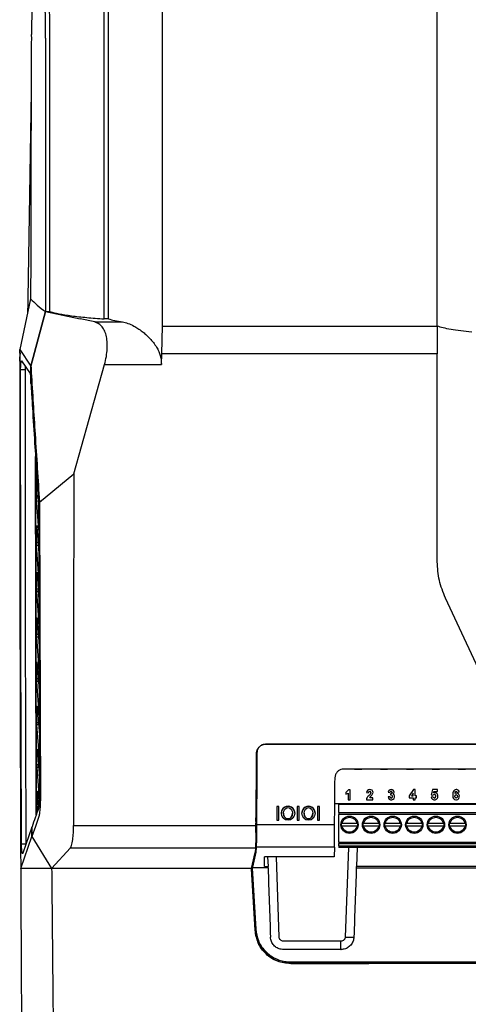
# Model space of a CAD drawing. Extents: x 189 to 1575, y -41 to 1223.
# Tile 19 of 60: x 573 to 677, y 530 to 758. Entities that reach past the tile are written whole.
import ezdxf

# ---------------------------------------------------------------- set-up
doc = ezdxf.new("R2010")
doc.units = 0
doc.layers.get('0').update_dxf_attribs({"linetype": 'CONTINUOUS'})

msp = doc.modelspace()

# ---------------------------------------------------------------- linework, layer by layer
at = {"color": 7, "linetype": 'Continuous'}
for p, q in [((576.07, 741.48), (575.34, 693.52)), ((575.95, 693.46), (573.45, 681.73)), ((575.37, 693.12), (575.38, 693.35)), ((576.02, 677.81), (579.41, 690.48)), ((579.41, 690.48), (576.02, 677.81)), ((579.41, 690.48), (587.44, 688.79)), ((579.41, 690.48), (580.41, 690.48)), ((590.78, 688.09), (587.44, 688.79)), ((590.78, 688.09), (597.24, 688.09)), ((593.97, 688.79), (592.97, 688.79)), ((606.31, 680.73), (606.5, 687.11)), ((606.5, 687.11), (670.11, 687.11)), ((670.11, 687.11), (670.11, 688.09)), ((670.11, 687.11), (670.11, 680.73)), ((573.45, 681.73), (576.02, 677.81)), ((606.23, 678.26), (606.31, 680.73)), ((670.11, 680.73), (606.31, 680.73)), ((573.48, 679.02), (573.48, 680.02)), ((573.87, 679.08), (575.81, 676.12)), ((576.03, 673.81), (576.02, 677.81)), ((585.92, 652.9), (593.07, 678.26)), ((593.07, 678.26), (606.23, 678.26)), ((573.64, 677.04), (574.65, 677.04)), ((575.95, 675.16), (576.03, 673.87)), ((576.03, 673.81), (576.03, 673.87)), ((578, 646.33), (585.92, 652.9)), ((577.3, 647.83), (577.29, 651.4)), ((577.39, 651.68), (577.79, 645.76)), ((577.82, 639.79), (577.32, 647.25)), ((577.32, 636.86), (577.31, 640.33)), ((577.42, 640.61), (577.84, 634.5)), ((577.86, 628.79), (577.34, 636.26)), ((577.34, 626.15), (577.34, 629.54)), ((577.44, 629.8), (577.88, 623.62)), ((577.89, 618.02), (577.36, 625.54)), ((682.34, 601.86), (671.99, 624.07)), ((577.36, 615.68), (577.36, 618.99)), ((577.46, 619.24), (577.91, 612.97)), ((577.93, 607.5), (577.38, 615.05)), ((577.38, 605.42), (577.38, 608.66)), ((577.48, 608.91), (577.95, 602.56)), ((577.96, 597.21), (577.4, 604.78)), ((577.4, 595.36), (577.4, 598.53)), ((577.5, 598.77), (577.98, 592.36)), ((578, 587.08), (577.42, 594.71)), ((577.52, 588.83), (578.02, 582.27)), ((789.31, 590.26), (630.36, 590.26)), ((630.46, 590.26), (789.42, 590.26)), ((577.42, 585.49), (577.41, 588.59)), ((628.18, 571.38), (628.26, 588.07)), ((628.36, 588.27), (628.27, 571.58)), ((628.36, 588.27), (628.33, 582.42)), ((578.01, 577.45), (577.44, 584.81)), ((736.96, 584.46), (648.42, 584.46)), ((650.94, 584.46), (652.61, 584.46)), ((656.28, 584.46), (654.62, 584.46)), ((656.94, 584.46), (658.61, 584.46)), ((662.28, 584.46), (660.62, 584.46)), ((662.94, 584.46), (664.61, 584.46)), ((668.28, 584.46), (666.62, 584.46)), ((668.94, 584.46), (670.61, 584.46)), ((674.28, 584.46), (672.62, 584.46)), ((674.94, 584.46), (676.61, 584.46)), ((654.43, 579.69), (654.43, 579.69)), ((659.43, 579.69), (659.43, 579.69)), ((664.6, 579.69), (663.61, 578.22)), ((664.6, 579.69), (663.61, 578.22)), ((664.96, 579.69), (664.6, 579.69)), ((664.6, 579.69), (664.6, 579.69)), ((664.96, 579.69), (664.6, 579.69)), ((664.96, 579.69), (664.96, 579.69)), ((664.96, 578.22), (664.96, 579.69)), ((668.99, 579.69), (668.72, 578.5)), ((668.99, 579.69), (668.72, 578.5)), ((670.13, 579.69), (668.99, 579.69)), ((668.99, 579.69), (668.99, 579.69)), ((670.13, 579.69), (668.99, 579.69)), ((670.13, 579.24), (670.13, 579.69)), ((670.13, 579.69), (670.13, 579.69)), ((577.44, 575.78), (577.43, 578.83)), ((577.54, 579.05), (577.81, 575.51)), ((628.31, 578.67), (628.3, 577.54)), ((649.58, 579.64), (648.91, 579.03)), ((649.58, 579.64), (648.91, 579.03)), ((648.91, 579.03), (648.91, 579.03)), ((648.91, 579.03), (648.91, 578.66)), ((648.91, 578.66), (649.45, 578.9)), ((649.45, 578.9), (649.45, 577.36)), ((649.58, 579.64), (649.58, 579.64)), ((649.97, 579.64), (649.58, 579.64)), ((649.97, 579.64), (649.58, 579.64)), ((649.97, 577.36), (649.97, 579.64)), ((649.97, 579.64), (649.97, 579.64)), ((653.71, 577.67), (653.68, 577.36)), ((653.71, 577.67), (653.68, 577.36)), ((653.71, 579), (654.15, 578.93)), ((653.71, 579), (653.71, 579)), ((653.71, 577.67), (653.71, 577.67)), ((654.15, 578.93), (654.15, 578.93)), ((654.15, 578.93), (654.15, 578.93)), ((654.29, 578.36), (654.29, 578.36)), ((654.48, 577.78), (654.48, 577.9)), ((655.19, 577.78), (654.48, 577.78)), ((655.19, 577.78), (654.48, 577.78)), ((654.73, 578.87), (654.73, 578.87)), ((655.19, 577.36), (655.19, 577.78)), ((655.19, 577.78), (655.19, 577.78)), ((655.24, 579), (655.24, 579)), ((658.7, 579.11), (659.08, 579)), ((658.7, 579.11), (658.7, 579.11)), ((659.08, 578.04), (658.72, 578)), ((659.08, 578.04), (658.72, 578)), ((658.72, 578), (658.72, 578)), ((658.72, 578), (658.72, 577.95)), ((658.72, 577.95), (658.72, 577.95)), ((659.08, 578.04), (659.08, 578.04)), ((659.27, 578.72), (659.27, 578.45)), ((659.27, 578.72), (659.27, 578.72)), ((659.52, 577.73), (659.52, 577.73)), ((659.64, 579.07), (659.64, 579.05)), ((659.64, 579.04), (659.64, 579.05)), ((660.11, 579.11), (660.11, 579.11)), ((660.11, 579.09), (660.11, 579.11)), ((660.11, 579.09), (660.11, 579.09)), ((660.22, 578.04), (660.22, 578.04)), ((663.61, 578.22), (663.61, 577.82)), ((663.61, 578.22), (663.61, 578.22)), ((663.61, 577.82), (664.53, 577.82)), ((664.53, 578.87), (664.12, 578.25)), ((664.12, 578.25), (664.53, 578.25)), ((664.12, 578.25), (664.53, 578.25)), ((664.53, 578.25), (664.53, 578.87)), ((664.53, 577.82), (664.53, 577.31)), ((665.27, 578.22), (664.96, 578.22)), ((665.27, 578.22), (664.96, 578.22)), ((664.96, 577.82), (665.27, 577.82)), ((664.96, 577.31), (664.96, 577.82)), ((665.27, 577.82), (665.27, 578.22)), ((665.27, 578.22), (665.27, 578.22)), ((669.05, 578.05), (668.68, 577.95)), ((669.05, 578.05), (668.68, 577.95)), ((668.68, 577.95), (668.68, 577.95)), ((668.72, 578.5), (669.08, 578.41)), ((668.72, 578.5), (668.72, 578.5)), ((669.05, 578.05), (669.05, 578.05)), ((669.26, 578.93), (669.34, 579.24)), ((669.34, 579.24), (670.13, 579.24)), ((669.51, 577.73), (669.51, 577.73)), ((670.19, 578.43), (670.19, 578.43)), ((670.24, 578.16), (670.24, 578.17)), ((673.67, 578.7), (673.67, 578.18)), ((673.67, 578.7), (673.67, 578.7)), ((674.11, 579.59), (674.11, 579.59)), ((674.17, 578.85), (674.17, 578.87)), ((674.26, 578.8), (674.17, 578.85)), ((674.17, 578.85), (674.17, 578.85)), ((674.26, 578.8), (674.17, 578.85)), ((674.2, 578.12), (674.2, 578.12)), ((674.26, 578.8), (674.26, 578.8)), ((674.77, 579.04), (675.2, 579.14)), ((674.77, 578.12), (674.77, 578.12)), ((675.2, 579.14), (675.2, 579.14)), ((675.22, 578.24), (675.22, 578.24)), ((675.22, 578.15), (675.22, 578.24)), ((675.22, 578.15), (675.22, 578.15)), ((633.4, 575.79), (632.96, 575.79)), ((632.96, 575.78), (632.96, 575.79)), ((633.4, 575.78), (632.96, 575.78)), ((632.96, 575.78), (632.96, 572.59)), ((633.4, 575.78), (633.4, 575.79)), ((633.4, 572.59), (633.4, 575.78)), ((637.64, 575.78), (637.64, 575.79)), ((638.09, 575.79), (637.64, 575.79)), ((637.64, 575.78), (637.64, 572.59)), ((638.09, 575.78), (637.64, 575.78)), ((638.09, 575.78), (638.09, 575.79)), ((638.09, 572.59), (638.09, 575.78)), ((642.83, 575.79), (642.36, 575.79)), ((642.36, 575.78), (642.36, 575.79)), ((642.83, 575.78), (642.36, 575.78)), ((642.36, 575.78), (642.36, 572.59)), ((642.83, 575.78), (642.83, 575.79)), ((642.83, 572.59), (642.83, 575.78)), ((646.37, 576.46), (712.51, 576.46)), ((647.28, 576.45), (647.28, 576.46)), ((647.28, 576.3), (647.28, 576.45)), ((647.28, 576.3), (712.28, 576.3)), ((647.28, 574.4), (647.28, 576.3)), ((649.45, 577.36), (649.97, 577.36)), ((653.68, 577.36), (655.19, 577.36)), ((653.68, 577.36), (653.68, 577.36)), ((664.53, 577.31), (664.96, 577.31)), ((674.4, 577.31), (674.54, 577.31)), ((577.47, 575.09), (577.5, 574.68)), ((628.1, 572.28), (628.11, 573.18)), ((628.13, 573.16), (628.11, 573.18)), ((628.11, 570.82), (628.13, 573.16)), ((634, 574.22), (634, 574.21)), ((637.1, 574.21), (637.1, 574.22)), ((638.76, 574.22), (638.76, 574.21)), ((641.8, 574.21), (641.8, 574.22)), ((647.28, 574.4), (647.28, 573.9)), ((647.28, 574.4), (712.28, 574.4)), ((712.28, 573.9), (647.28, 573.9)), ((647.28, 567.5), (647.28, 573.9)), ((576.24, 570.98), (574.14, 564.95)), ((576.25, 568.84), (576.24, 570.98)), ((576.24, 570.98), (576.25, 569.35)), ((585.92, 571.38), (628.18, 571.38)), ((628.08, 569.72), (628.09, 570.82)), ((628.17, 570.26), (628.18, 571.38)), ((628.27, 571.58), (629.44, 571.58)), ((628.27, 571.58), (628.27, 570.45)), ((629.44, 571.58), (646.33, 571.58)), ((632.96, 572.59), (633.4, 572.59)), ((637.64, 572.59), (638.09, 572.59)), ((642.36, 572.59), (642.83, 572.59)), ((646.24, 571.64), (646.23, 571.65)), ((648.09, 571.9), (651.47, 571.9)), ((651.47, 571.2), (648.09, 571.2)), ((653.09, 571.9), (656.47, 571.9)), ((656.47, 571.2), (653.09, 571.2)), ((658.09, 571.9), (661.47, 571.9)), ((661.47, 571.2), (658.09, 571.2)), ((663.09, 571.9), (666.47, 571.9)), ((666.47, 571.2), (663.09, 571.2)), ((668.09, 571.9), (671.47, 571.9)), ((671.47, 571.2), (668.09, 571.2)), ((673.09, 571.9), (676.47, 571.9)), ((676.47, 571.2), (673.09, 571.2)), ((573.65, 561.39), (576.25, 568.84)), ((576.25, 568.84), (580.82, 561.39)), ((576.25, 568.84), (580.82, 561.39)), ((628.08, 569.72), (628.07, 568.84)), ((573.84, 567.13), (574.85, 567.13)), ((580.82, 561.39), (585.2, 566.2)), ((585.2, 566.2), (628.08, 566.2)), ((627.98, 565.07), (628.08, 566.2)), ((628.18, 566.39), (628.07, 565.23)), ((629.13, 566.39), (628.18, 566.39)), ((646.28, 566.39), (629.13, 566.39)), ((646.28, 566.39), (646.26, 564.11)), ((647.28, 567.5), (712.28, 567.5)), ((647.28, 567.5), (647.28, 567.2)), ((647.28, 567.2), (712.28, 567.2)), ((647.33, 566.7), (647.33, 567.2)), ((647.33, 566.7), (712.23, 566.7)), ((647.33, 566.7), (647.33, 566.3)), ((712.23, 566.3), (647.33, 566.3)), ((651.52, 566.3), (651.37, 561.85)), ((627.12, 561.39), (627.9, 565.09)), ((627.2, 561.39), (627.98, 565.07)), ((628.07, 565.23), (627.32, 561.69)), ((646.26, 564.11), (630.07, 564.11)), ((630.07, 561.85), (630.07, 564.11)), ((630.07, 561.85), (630.09, 564.11)), ((630.83, 564.11), (630.91, 561.85)), ((627.27, 561.49), (628.07, 547.34)), ((630.92, 561.58), (627.29, 561.58)), ((630.07, 561.85), (630.91, 561.85)), ((630.92, 561.58), (630.91, 561.85)), ((651.36, 561.58), (651.37, 561.85)), ((651.36, 561.58), (740.68, 561.58)), ((739.11, 561.85), (651.37, 561.85)), ((580.82, 561.39), (573.65, 561.39)), ((627.2, 561.39), (580.82, 561.39)), ((627.12, 561.39), (580.82, 561.39)), ((627.12, 561.39), (627.1, 561.32)), ((627.18, 561.31), (627.1, 561.32)), ((627.91, 547.13), (627.1, 561.32)), ((627.91, 547.13), (627.97, 547.13)), ((647.81, 544.56), (634.49, 544.56)), ((647.8, 542.63), (634.48, 542.63)), ((647.81, 542.63), (634.49, 542.63)), ((647.8, 542.63), (647.81, 542.63)), ((636.05, 539.78), (783.62, 539.78)), ((636.16, 539.34), (636.16, 539.39)), ((650.06, 539.39), (636.16, 539.39)), ((654.27, 539.34), (636.16, 539.34)), ((653.76, 539.39), (653.77, 539.78)), ((738.46, 539.39), (653.76, 539.39)), ((654.26, 539.37), (654.27, 539.36)), ((654.26, 539.37), (654.26, 539.35)), ((654.27, 539.34), (654.26, 539.35)), ((654.27, 539.36), (654.27, 539.34)), ((738.36, 539.36), (654.27, 539.36))]:
    msp.add_line(p, q, dxfattribs=at)
at = {"color": 8, "linetype": 'Continuous'}
for p, q in [((576.02, 677.81), (576.02, 677.81)), ((577.3, 647.83), (577.65, 647.83)), ((577.69, 647.25), (577.32, 647.25)), ((577.68, 636.86), (577.32, 636.86)), ((577.72, 636.26), (577.34, 636.26)), ((577.7, 626.15), (577.34, 626.15)), ((577.74, 625.54), (577.36, 625.54)), ((577.72, 615.68), (577.36, 615.68)), ((577.76, 615.05), (577.38, 615.05)), ((577.38, 605.42), (577.74, 605.42)), ((577.78, 604.78), (577.4, 604.78)), ((577.4, 595.36), (577.76, 595.36)), ((577.81, 594.71), (577.42, 594.71)), ((577.42, 585.49), (577.78, 585.49)), ((577.83, 584.82), (577.44, 584.81)), ((577.44, 575.78), (577.93, 575.78)), ((577.47, 575.09), (577.68, 575.1)), ((649.53, 566.3), (648.81, 545.53)), ((633.49, 545.53), (632.84, 564.11)), ((650.06, 539.78), (650.06, 539.39))]:
    msp.add_line(p, q, dxfattribs=at)
at = {"color": 7, "linetype": 'Continuous', "flags": 128}
for points in [[(654.75, 578.99), (654.75, 578.93), (654.73, 578.87)], [(670.24, 578.17), (670.23, 578.26), (670.19, 578.43)], [(577.86, 573.48), (577.05, 571.16), (576.25, 568.84)]]:
    msp.add_lwpolyline(points, dxfattribs=at)
at = {"color": 7, "linetype": 'Continuous'}
for centre in [(649.78, 571.55), (654.78, 571.55), (659.78, 571.55), (664.78, 571.55), (669.78, 571.55), (674.78, 571.55)]:
    msp.add_circle(centre, 2, dxfattribs=at)
for centre, radius, start, end in [((654.41, 578.98), 0.71, 89.053, 178.2356), ((654.41, 578.98), 0.71, 89.043, 178.2455), ((654.55, 579), 0.694, 359.6597, 99.8682), ((654.55, 579), 0.694, 359.6524, 99.8754), ((659.35, 579.04), 0.648, 82.2874, 174.4147), ((659.35, 579.05), 0.648, 82.2793, 174.4227), ((659.46, 579.02), 0.662, 7.2168, 92.138), ((659.46, 579.03), 0.662, 7.2078, 92.147), ((674.5, 578.98), 0.719, 12.3913, 122.681), ((674.5, 578.99), 0.719, 12.3941, 122.6782), ((656.02, 576.31), 2.68, 129.9935, 149.5424), ((656.02, 576.31), 2.68, 129.9954, 149.5453), ((654.49, 578.93), 0.334, 85.7886, 180.063), ((653.66, 579.34), 1.16, 302.6876, 335.8527), ((653.67, 579.34), 1.16, 302.6784, 335.8619), ((652.4, 580.15), 3.06, 312.8175, 338.0197), ((654.47, 578.99), 0.282, 334.9655, 82.1599), ((659.33, 577.95), 0.606, 175.6425, 230.5742), ((659.44, 578.16), 0.839, 233.9699, 323.8117), ((659.72, 578.7), 0.704, 129.9026, 155.2288), ((659.46, 578.12), 0.387, 191.6265, 279.103), ((659.46, 578.12), 0.387, 191.632, 279.0976), ((659.41, 579.07), 0.227, 354.4704, 128.8293), ((659.2, 579.16), 0.449, 278.3547, 345.1878), ((659.2, 579.16), 0.449, 278.3547, 345.1878), ((659.3, 577.77), 0.682, 60.7817, 92.9863), ((659.37, 578.09), 0.383, 292.8591, 46.3004), ((659.37, 578.09), 0.383, 292.8778, 359.9879), ((659.52, 579.09), 0.595, 307.9904, 1.4157), ((659.55, 578.04), 0.678, 326.9891, 59.9352), ((659.55, 578.04), 0.677, 359.9696, 59.9651), ((669.51, 578.18), 0.868, 194.8737, 274.8142), ((669.56, 578.3), 0.567, 205.6646, 265.1574), ((669.56, 578.3), 0.567, 205.6636, 265.1483), ((669.54, 577.9), 0.687, 99.8188, 132.5374), ((669.47, 578.2), 0.758, 17.3546, 105.7646), ((669.47, 578.2), 0.758, 17.3502, 105.7747), ((669.32, 578.14), 0.448, 295.2386, 77.2412), ((669.32, 578.14), 0.449, 295.2541, 359.9846), ((669.35, 578.16), 0.885, 285.559, 17.3489), ((674.85, 578.67), 1.18, 128.7946, 178.3655), ((674.85, 578.67), 1.18, 128.7944, 178.3687), ((674.59, 578.21), 0.919, 182.1845, 258.2047), ((674.61, 578.87), 0.438, 107.1848, 182.8009), ((674.56, 578.21), 0.661, 2.33, 116.7663), ((674.56, 578.21), 0.661, 2.3322, 116.7641), ((674.42, 578.92), 0.372, 19.3656, 80.023), ((674.37, 578.15), 0.854, 281.5751, 5.8844), ((649.78, 571.55), 1.93, 169.5243, 190.4757), ((649.78, 571.55), 1.93, 349.5243, 10.4757), ((654.78, 571.55), 1.93, 169.5243, 190.4757), ((654.78, 571.55), 1.93, 349.5243, 10.4757), ((659.78, 571.55), 1.93, 169.5243, 190.4757), ((659.78, 571.55), 1.93, 349.5243, 10.4757), ((664.78, 571.55), 1.93, 169.5243, 190.4757), ((664.78, 571.55), 1.93, 349.5243, 10.4757), ((669.78, 571.55), 1.93, 169.5243, 190.4757), ((669.78, 571.55), 1.93, 349.5243, 10.4757), ((674.78, 571.55), 1.93, 169.5243, 190.4757), ((674.78, 571.55), 1.93, 349.5243, 10.4757), ((649.81, 559.81), 14.32, 266.0036, 273.9964), ((347.86, 544.09), 299.94, 359.7219, 0.0906)]:
    msp.add_arc(centre, radius, start, end, dxfattribs=at)
for centre, major_axis, ratio, start_param, end_param in [((573.52, 680), (0, 1), 0.034921, 0.14657, 1.54583), ((647.18, 669.48), (7.16, 820), 0.000002, 4.592709, 4.606083), ((635.55, 574.22), (0, 1.62), 0.957634, 4.712389, 7.853982), ((640.28, 574.22), (0, 1.62), 0.940009, 4.712389, 7.853982), ((635.55, 574.22), (0, 1.3), 0.817441, 1.570796, 3.141593), ((635.55, 574.22), (0, 1.3), 0.817441, 3.141593, 4.712389), ((640.28, 574.22), (0, 1.3), 0.788247, 1.570796, 3.141593), ((640.28, 574.22), (0, 1.3), 0.788247, 3.141593, 4.712389), ((646.33, 572.3), (0.05, 6), 0.000002, 3.320499, 4.592709), ((628.27, 672.91), (-27.77, 795), 0.001575, 1.711234, 1.731663), ((656.47, 672.91), (27.74, 795), 0.001561, 1.711343, 1.731772)]:
    msp.add_ellipse(centre, major_axis=major_axis, ratio=ratio, start_param=start_param, end_param=end_param, dxfattribs=at)
for centre, major_axis, ratio in [((674.48, 578.12), (0, 0.406), 0.706806), ((635.55, 574.21), (0, 1.62), 0.957634), ((635.55, 574.21), (0, 1.3), 0.817441), ((640.28, 574.21), (0, 1.62), 0.940009), ((640.28, 574.21), (0, 1.3), 0.788247)]:
    msp.add_ellipse(centre, major_axis=major_axis, ratio=ratio, dxfattribs=at)
for points, knots in [([(578.22, 792.36), (578.22, 792.34), (578.21, 792.29), (578.21, 792.17), (578.21, 792.04), (578.21, 791.89), (578.2, 791.66), (578.19, 791.21), (578.17, 790.59), (578.15, 789.69), (578.1, 788.2), (577.97, 785.63), (577.76, 782.45), (577.54, 779.28), (577.34, 776.41), (577.11, 773.42), (576.86, 770.24), (576.64, 767.42), (576.49, 765.18), (576.4, 763.57), (576.32, 761.98), (576.25, 760.14), (576.18, 758.15), (576.14, 756.32), (576.12, 755.17), (576.11, 754.44), (576.11, 754.26)], [0, 0, 0, 0, 0.002846, 0.005107, 0.007176, 0.009267, 0.011588, 0.017473, 0.03117, 0.049284, 0.078749, 0.133684, 0.235567, 0.324609, 0.416452, 0.524297, 0.635018, 0.737664, 0.784626, 0.827212, 0.865529, 0.902408, 0.94467, 0.968354, 0.992043, 1, 1, 1, 1]), ([(606.5, 688.09), (606.5, 693.79), (606.5, 705.19), (606.5, 722.28), (606.5, 742.19), (606.5, 764.88), (606.5, 781.77), (606.5, 790.21)], [0, 0, 0, 0, 0.166673, 0.333346, 0.50002, 0.750018, 1, 1, 1, 1]), ([(670.11, 688.09), (670.11, 695.35), (670.11, 709.86), (670.11, 731.58), (670.11, 753.25), (670.11, 767.61), (670.11, 774.8)], [0, 0, 0, 0, 0.250292, 0.500172, 0.749967, 1, 1, 1, 1]), ([(592.97, 688.79), (592.97, 697.97), (592.97, 716.31), (592.97, 743.77), (592.97, 761.96), (592.97, 771.06)], [0, 0, 0, 0, 0.333333, 0.666667, 1, 1, 1, 1]), ([(593.97, 688.79), (593.97, 697.97), (593.97, 716.31), (593.97, 743.77), (593.97, 761.96), (593.97, 771.06)], [0, 0, 0, 0, 0.333333, 0.666667, 1, 1, 1, 1]), ([(579.41, 753.85), (579.41, 754.47), (579.4, 755.7), (579.38, 757.37), (579.37, 758.84), (579.36, 759.54), (579.35, 759.88)], [0, 0, 0, 0, 0.250077, 0.499998, 0.749924, 1, 1, 1, 1]), ([(580.41, 753.85), (580.41, 754.47), (580.4, 755.7), (580.38, 757.37), (580.37, 758.84), (580.36, 759.54), (580.35, 759.88)], [0, 0, 0, 0, 0.250077, 0.499998, 0.749927, 1, 1, 1, 1]), ([(580.41, 753.85), (580.41, 754.47), (580.4, 755.7), (580.38, 757.37), (580.37, 758.84), (580.36, 759.54), (580.35, 759.88)], [0, 0, 0, 0, 0.250077, 0.499998, 0.749924, 1, 1, 1, 1]), ([(576.12, 754.2), (576.08, 744.11), (576, 723.91), (575.97, 703.61), (575.95, 693.46)], [0, 0, 0, 0, 0.49989, 1, 1, 1, 1]), ([(579.41, 753.85), (579.41, 748.68), (579.41, 742.61), (579.41, 732.18), (579.41, 721.62), (579.41, 709.26), (579.41, 699.47), (579.41, 694.09), (579.41, 691.39), (579.41, 690.48)], [0, 0, 0, 0, 0.245714, 0.288094, 0.49429, 0.745719, 0.872504, 0.956893, 1, 1, 1, 1]), ([(580.41, 690.48), (580.41, 701.06), (580.41, 722.24), (580.41, 743.31), (580.41, 753.85)], [0, 0, 0, 0, 0.5, 1, 1, 1, 1]), ([(575.34, 693.52), (575.33, 692.94), (575.31, 691.76), (575.27, 690.62), (575.25, 690.2), (575.24, 690.12)], [0, 0, 0, 0, 0.432983, 0.892128, 1, 1, 1, 1]), ([(575.31, 690.44), (575.31, 690.44), (575.34, 691.08), (575.36, 692.1), (575.37, 693.12)], [0, 0, 0, 0, 0.005158, 1, 1, 1, 1]), ([(575.95, 693.46), (576.44, 692.97), (577.41, 691.97), (578.75, 690.97), (579.41, 690.48)], [0, 0, 0, 0, 0.5, 1, 1, 1, 1]), ([(580.41, 690.48), (581.07, 690.31), (582.4, 689.97), (585.34, 689.51), (588.83, 689.1), (591.59, 688.9), (592.97, 688.79)], [0, 0, 0, 0, 0.248613, 0.500497, 0.75212, 1, 1, 1, 1]), ([(593.07, 678.26), (593.22, 678.88), (593.52, 680.09), (593.71, 681.89), (593.69, 683.57), (593.45, 685.05), (593.01, 686.26), (592.2, 687.52), (591.35, 687.86), (590.78, 688.09)], [0, 0, 0, 0, 0.1255342, 0.2488306, 0.3738682, 0.5000429, 0.6229446, 0.7493052, 1, 1, 1, 1]), ([(593.97, 688.79), (594.42, 688.67), (595.32, 688.43), (596.6, 688.21), (597.24, 688.09)], [0, 0, 0, 0, 0.496985, 1, 1, 1, 1]), ([(597.24, 688.09), (597.65, 688), (598.48, 687.81), (599.69, 687.24), (600.8, 686.58), (601.73, 685.92), (602.66, 685.16), (603.53, 684.32), (604.37, 683.35), (605.08, 682.34), (605.62, 681.31), (606.12, 680), (606.19, 678.95), (606.23, 678.26)], [0, 0, 0, 0, 0.121446, 0.250093, 0.333802, 0.424733, 0.500402, 0.587465, 0.670304, 0.750492, 0.819324, 0.882041, 1, 1, 1, 1]), ([(606.5, 687.11), (606.5, 687.28), (606.5, 687.6), (606.5, 687.93), (606.5, 688.09)], [0, 0, 0, 0, 0.5000023, 1, 1, 1, 1]), ([(678.11, 685.69), (677.22, 685.79), (675.44, 686), (673.24, 686.34), (671.4, 686.71), (670.54, 686.98), (670.11, 687.11)], [0, 0, 0, 0, 0.2500018, 0.5000009, 0.7499979, 1, 1, 1, 1]), ([(573.42, 681.6), (573.43, 681.62), (573.44, 681.66), (573.45, 681.71), (573.45, 681.73)], [0, 0, 0, 0, 0.500458, 1, 1, 1, 1]), ([(573.45, 680.89), (573.45, 680.98), (573.45, 681.11), (573.44, 681.36), (573.43, 681.49), (573.42, 681.6)], [0, 0, 0, 0, 0.3201679, 0.5013095, 1, 1, 1, 1]), ([(573.45, 680.89), (573.45, 673.25), (573.44, 657.71), (573.45, 634.02), (573.49, 609.83), (573.56, 585.51), (573.62, 569.39), (573.65, 561.39)], [0, 0, 0, 0, 0.191556, 0.389098, 0.593554, 0.79824, 1, 1, 1, 1]), ([(670.11, 632.52), (670.11, 634.14), (670.11, 637.79), (670.11, 643.91), (670.11, 651.3), (670.11, 659.98), (670.11, 669.93), (670.11, 676.99), (670.11, 680.73)], [0, 0, 0, 0, 0.10049, 0.22745, 0.380882, 0.560784, 0.767157, 1, 1, 1, 1]), ([(573.64, 677.04), (573.64, 677.19), (573.64, 677.48), (573.66, 677.9), (573.68, 678.27), (573.71, 678.6), (573.75, 678.86), (573.79, 679.03), (573.83, 679.11), (573.86, 679.09), (573.87, 679.08)], [0, 0, 0, 0, 0.12558, 0.249014, 0.371999, 0.496027, 0.622568, 0.748567, 0.873863, 1, 1, 1, 1]), ([(574.67, 677.87), (574.66, 677.74), (574.65, 677.47), (574.65, 677.18), (574.65, 677.04)], [0, 0, 0, 0, 0.490063, 1, 1, 1, 1]), ([(576.02, 677.81), (576.05, 677.33), (576.36, 672.06), (577.01, 661.56), (577.66, 651.56), (578, 646.33)], [0, 0, 0, 0, 0.045165, 0.500011, 1, 1, 1, 1]), ([(573.84, 567.13), (573.81, 576.25), (573.74, 594.5), (573.67, 621.99), (573.64, 649.51), (573.64, 667.86), (573.64, 677.04)], [0, 0, 0, 0, 0.250008, 0.500028, 0.750014, 1, 1, 1, 1]), ([(574.65, 677.04), (574.65, 667.86), (574.64, 649.51), (574.68, 621.99), (574.75, 594.5), (574.81, 576.25), (574.85, 567.13)], [0, 0, 0, 0, 0.250043, 0.500007, 0.749967, 1, 1, 1, 1]), ([(575.81, 676.12), (575.83, 676.09), (575.86, 676.03), (575.9, 675.82), (575.93, 675.53), (575.95, 675.29), (575.95, 675.16)], [0, 0, 0, 0, 0.251787, 0.500163, 0.748429, 1, 1, 1, 1]), ([(576.03, 673.81), (576.1, 672.66), (576.21, 670.78), (576.49, 666.17), (576.99, 658.14), (577.47, 650.88), (577.77, 646.31)], [0, 0, 0, 0, 0.125001, 0.204307, 0.500003, 1, 1, 1, 1]), ([(577.24, 573.85), (577.24, 575.2), (577.23, 579.2), (577.22, 586.17), (577.2, 594.58), (577.18, 603.15), (577.17, 611.57), (577.15, 620.28), (577.13, 631.55), (577.11, 643.84), (577.09, 653.06), (577.08, 656.9)], [0, 0, 0, 0, 0.049176, 0.144951, 0.252906, 0.353444, 0.455195, 0.556948, 0.668065, 0.86175, 1, 1, 1, 1]), ([(577.08, 656.9), (577.08, 655.15), (577.09, 650.59), (577.11, 643.05), (577.13, 634.08), (577.14, 625.04), (577.17, 611.45), (577.2, 594.46), (577.23, 580.4), (577.24, 573.85)], [0, 0, 0, 0, 0.0628156, 0.1641497, 0.2719062, 0.3860823, 0.4899606, 0.76248, 1, 1, 1, 1]), ([(585.92, 652.9), (585.92, 643.82), (585.91, 625.66), (585.91, 598.47), (585.91, 580.41), (585.91, 571.38)], [0, 0, 0, 0, 0.333333, 0.666667, 1, 1, 1, 1]), ([(577.39, 651.68), (577.39, 651.72), (577.39, 651.79), (577.37, 651.9), (577.36, 651.96), (577.34, 651.96), (577.32, 651.93), (577.31, 651.86), (577.3, 651.73), (577.29, 651.57), (577.29, 651.46), (577.29, 651.4)], [0, 0, 0, 0, 0.078558, 0.190807, 0.338078, 0.426913, 0.522013, 0.645535, 0.764353, 0.881433, 1, 1, 1, 1]), ([(577.3, 647.83), (577.3, 647.72), (577.3, 647.52), (577.31, 647.34), (577.32, 647.25)], [0, 0, 0, 0, 0.499546, 1, 1, 1, 1]), ([(577.77, 646.31), (577.78, 646.13), (577.8, 645.78), (577.8, 645.39), (577.8, 645.19)], [0, 0, 0, 0, 0.5003467, 1, 1, 1, 1]), ([(578, 646.33), (578.02, 640.67), (578.06, 629.34), (578.11, 612.39), (578.17, 595.45), (578.21, 584.19), (578.23, 578.56)], [0, 0, 0, 0, 0.249998, 0.499998, 0.75, 1, 1, 1, 1]), ([(577.8, 645.19), (577.84, 634.1), (577.9, 617.46), (577.97, 595.34), (578.01, 584.3), (578.04, 578.78)], [0, 0, 0, 0, 0.499986, 0.749972, 1, 1, 1, 1]), ([(577.31, 640.33), (577.31, 640.39), (577.32, 640.51), (577.32, 640.67), (577.34, 640.79), (577.35, 640.87), (577.37, 640.89), (577.39, 640.86), (577.41, 640.76), (577.42, 640.66), (577.42, 640.61)], [0, 0, 0, 0, 0.123801, 0.244672, 0.361645, 0.479353, 0.603387, 0.735805, 0.867316, 1, 1, 1, 1]), ([(577.34, 636.26), (577.34, 636.35), (577.33, 636.54), (577.32, 636.75), (577.32, 636.86)], [0, 0, 0, 0, 0.500426, 1, 1, 1, 1]), ([(671.99, 624.07), (671.44, 625.43), (670.36, 628.14), (670.19, 631.06), (670.11, 632.52)], [0, 0, 0, 0, 0.5, 1, 1, 1, 1]), ([(577.34, 629.54), (577.34, 629.6), (577.34, 629.73), (577.35, 629.89), (577.36, 630.01), (577.38, 630.08), (577.4, 630.09), (577.41, 630.04), (577.43, 629.95), (577.44, 629.85), (577.44, 629.8)], [0, 0, 0, 0, 0.129177, 0.2575156, 0.3879088, 0.5138779, 0.6334547, 0.7532055, 0.8755747, 1, 1, 1, 1]), ([(577.36, 625.54), (577.36, 625.63), (577.35, 625.83), (577.34, 626.04), (577.34, 626.15)], [0, 0, 0, 0, 0.500623, 1, 1, 1, 1]), ([(577.36, 618.99), (577.36, 619.05), (577.36, 619.17), (577.37, 619.33), (577.38, 619.45), (577.4, 619.52), (577.42, 619.53), (577.43, 619.48), (577.45, 619.39), (577.46, 619.29), (577.46, 619.24)], [0, 0, 0, 0, 0.128482, 0.255797, 0.385957, 0.512426, 0.632471, 0.752648, 0.875345, 1, 1, 1, 1]), ([(577.38, 615.05), (577.38, 615.15), (577.37, 615.35), (577.36, 615.57), (577.36, 615.68)], [0, 0, 0, 0, 0.49988, 1, 1, 1, 1]), ([(577.48, 608.91), (577.48, 608.95), (577.47, 609.05), (577.45, 609.14), (577.44, 609.19), (577.42, 609.18), (577.4, 609.12), (577.39, 609.01), (577.38, 608.85), (577.38, 608.73), (577.38, 608.66)], [0, 0, 0, 0, 0.121876, 0.2424274, 0.3639821, 0.4866407, 0.6053421, 0.728304, 0.8583872, 1, 1, 1, 1]), ([(577.38, 605.42), (577.38, 605.31), (577.39, 605.08), (577.4, 604.88), (577.4, 604.78)], [0, 0, 0, 0, 0.500059, 1, 1, 1, 1]), ([(577.5, 598.77), (577.5, 598.82), (577.49, 598.91), (577.47, 599.01), (577.45, 599.05), (577.44, 599.05), (577.42, 598.99), (577.41, 598.88), (577.4, 598.73), (577.4, 598.6), (577.4, 598.53)], [0, 0, 0, 0, 0.121913, 0.242501, 0.364062, 0.486882, 0.606198, 0.729351, 0.859187, 1, 1, 1, 1]), ([(577.4, 595.36), (577.4, 595.25), (577.41, 595.02), (577.42, 594.81), (577.42, 594.71)], [0, 0, 0, 0, 0.500078, 1, 1, 1, 1]), ([(577.52, 588.83), (577.52, 588.87), (577.51, 588.97), (577.49, 589.06), (577.47, 589.11), (577.46, 589.1), (577.44, 589.04), (577.43, 588.94), (577.42, 588.78), (577.41, 588.66), (577.41, 588.59)], [0, 0, 0, 0, 0.122022, 0.242665, 0.364295, 0.487252, 0.606426, 0.729484, 0.85926, 1, 1, 1, 1]), ([(628.26, 588.07), (628.27, 588.24), (628.3, 588.59), (628.51, 589.13), (628.83, 589.58), (629.25, 589.91), (629.76, 590.19), (630.18, 590.23), (630.46, 590.26)], [0, 0, 0, 0, 0.149353, 0.298717, 0.500714, 0.629748, 0.758843, 1, 1, 1, 1]), ([(628.73, 589.37), (628.66, 589.28), (628.45, 589), (628.37, 588.6), (628.36, 588.32), (628.36, 588.27)], [0, 0, 0, 0, 0.302298, 0.867771, 1, 1, 1, 1]), ([(629.44, 590.04), (629.59, 590.1), (629.88, 590.23), (630.2, 590.25), (630.36, 590.26)], [0, 0, 0, 0, 0.5045738, 1, 1, 1, 1]), ([(577.42, 585.49), (577.42, 585.37), (577.42, 585.13), (577.44, 584.92), (577.44, 584.81)], [0, 0, 0, 0, 0.4999669, 1, 1, 1, 1]), ([(648.42, 584.46), (648.2, 584.44), (647.75, 584.39), (647.15, 584.05), (646.7, 583.55), (646.46, 582.99), (646.43, 582.62), (646.42, 582.48)], [0, 0, 0, 0, 0.214427, 0.428828, 0.643747, 0.859778, 1, 1, 1, 1]), ([(628.33, 582.42), (628.33, 582.27), (628.33, 581.99), (628.32, 581.49), (628.32, 581.02), (628.32, 580.69), (628.32, 580.65), (628.32, 580.63)], [0, 0, 0, 0, 0.151612, 0.295746, 0.560199, 0.795001, 1, 1, 1, 1]), ([(628.32, 580.63), (628.32, 580.61), (628.32, 580.57), (628.32, 580.27), (628.31, 579.91), (628.31, 579.55), (628.31, 579.13), (628.31, 578.82), (628.31, 578.67)], [0, 0, 0, 0, 0.2023871, 0.4360575, 0.5652085, 0.7022635, 0.8471952, 1, 1, 1, 1]), ([(577.54, 579.05), (577.54, 579.1), (577.53, 579.19), (577.51, 579.29), (577.49, 579.33), (577.47, 579.33), (577.46, 579.27), (577.45, 579.17), (577.44, 579.02), (577.43, 578.89), (577.43, 578.83)], [0, 0, 0, 0, 0.1221984, 0.2429643, 0.3645786, 0.4874899, 0.6068681, 0.7299704, 0.8596491, 1, 1, 1, 1]), ([(578.04, 578.78), (578.03, 578.39), (578.03, 577.6), (577.97, 576.6), (577.89, 575.8), (577.82, 575.52), (577.79, 575.38)], [0, 0, 0, 0, 0.255335, 0.504087, 0.750365, 1, 1, 1, 1]), ([(578.23, 578.56), (578.22, 578.1), (578.22, 577.42), (578.17, 576.44), (578.11, 575.37), (578.02, 574.18), (577.91, 573.71), (577.86, 573.48)], [0, 0, 0, 0, 0.1958927, 0.2919605, 0.4565328, 0.7273694, 1, 1, 1, 1]), ([(577.79, 575.38), (577.52, 574.65), (577.01, 573.22), (576.51, 571.76), (576.26, 571.02), (576.24, 570.98)], [0, 0, 0, 0, 0.500002, 0.972625, 1, 1, 1, 1]), ([(577.44, 575.78), (577.44, 575.66), (577.45, 575.42), (577.46, 575.2), (577.47, 575.09)], [0, 0, 0, 0, 0.499941, 1, 1, 1, 1]), ([(648.09, 571.9), (648.15, 572.08), (648.26, 572.46), (648.67, 572.92), (649.2, 573.21), (649.78, 573.31), (650.36, 573.21), (650.89, 572.92), (651.29, 572.46), (651.41, 572.08), (651.47, 571.9)], [0, 0, 0, 0, 0.121273, 0.25, 0.378722, 0.500002, 0.621282, 0.750005, 0.878727, 1, 1, 1, 1]), ([(653.09, 571.9), (653.15, 572.08), (653.26, 572.46), (653.67, 572.92), (654.2, 573.21), (654.78, 573.31), (655.36, 573.21), (655.89, 572.92), (656.29, 572.46), (656.41, 572.08), (656.47, 571.9)], [0, 0, 0, 0, 0.12127, 0.249997, 0.37872, 0.5, 0.62128, 0.750003, 0.87873, 1, 1, 1, 1]), ([(658.09, 571.9), (658.15, 572.08), (658.26, 572.46), (658.67, 572.92), (659.2, 573.21), (659.78, 573.31), (660.36, 573.21), (660.89, 572.92), (661.29, 572.46), (661.41, 572.08), (661.47, 571.9)], [0, 0, 0, 0, 0.12127, 0.249997, 0.378719, 0.499999, 0.621279, 0.750001, 0.878728, 1, 1, 1, 1]), ([(663.09, 571.9), (663.15, 572.08), (663.26, 572.46), (663.67, 572.92), (664.2, 573.21), (664.78, 573.31), (665.36, 573.21), (665.89, 572.92), (666.29, 572.46), (666.41, 572.08), (666.47, 571.9)], [0, 0, 0, 0, 0.121273, 0.249995, 0.378718, 0.499998, 0.621284, 0.750001, 0.878727, 1, 1, 1, 1]), ([(668.09, 571.9), (668.15, 572.08), (668.26, 572.46), (668.67, 572.92), (669.2, 573.21), (669.78, 573.31), (670.36, 573.21), (670.89, 572.92), (671.29, 572.46), (671.41, 572.08), (671.47, 571.9)], [0, 0, 0, 0, 0.121273, 0.249995, 0.378718, 0.499998, 0.621284, 0.750001, 0.878727, 1, 1, 1, 1]), ([(673.09, 571.9), (673.15, 572.08), (673.26, 572.46), (673.67, 572.92), (674.2, 573.21), (674.78, 573.31), (675.36, 573.21), (675.89, 572.92), (676.29, 572.46), (676.41, 572.08), (676.47, 571.9)], [0, 0, 0, 0, 0.121273, 0.249999, 0.378716, 0.500002, 0.621282, 0.750005, 0.878727, 1, 1, 1, 1]), ([(585.2, 566.2), (585.29, 566.35), (585.48, 566.7), (585.68, 567.96), (585.87, 569.61), (585.9, 570.79), (585.91, 571.38)], [0, 0, 0, 0, 0.234162, 0.529293, 0.764823, 1, 1, 1, 1]), ([(647.89, 571.9), (647.89, 571.9), (647.89, 571.9), (647.93, 571.9), (647.98, 571.9), (648.04, 571.9), (648.07, 571.9), (648.09, 571.9)], [0, 0, 0, 0, 0.20994, 0.419779, 0.631066, 0.845793, 1, 1, 1, 1]), ([(648.09, 571.2), (648.07, 571.2), (648.02, 571.2), (647.96, 571.2), (647.91, 571.2), (647.89, 571.2), (647.89, 571.2), (647.89, 571.2)], [0, 0, 0, 0, 0.219989, 0.440137, 0.657744, 0.871423, 1, 1, 1, 1]), ([(651.47, 571.2), (651.41, 571.02), (651.29, 570.64), (650.89, 570.19), (650.36, 569.89), (649.78, 569.79), (649.2, 569.89), (648.67, 570.19), (648.26, 570.64), (648.15, 571.02), (648.09, 571.2)], [0, 0, 0, 0, 0.121273, 0.249995, 0.378718, 0.499998, 0.621278, 0.75, 0.878727, 1, 1, 1, 1]), ([(651.47, 571.9), (651.49, 571.9), (651.54, 571.9), (651.6, 571.9), (651.65, 571.9), (651.67, 571.9), (651.67, 571.9), (651.67, 571.9)], [0, 0, 0, 0, 0.220068, 0.44012, 0.657775, 0.871441, 1, 1, 1, 1]), ([(651.67, 571.2), (651.67, 571.2), (651.67, 571.2), (651.63, 571.2), (651.58, 571.2), (651.52, 571.2), (651.48, 571.2), (651.47, 571.2)], [0, 0, 0, 0, 0.209913, 0.41974, 0.631086, 0.845802, 1, 1, 1, 1]), ([(652.89, 571.9), (652.89, 571.9), (652.89, 571.9), (652.93, 571.9), (652.98, 571.9), (653.04, 571.9), (653.07, 571.9), (653.09, 571.9)], [0, 0, 0, 0, 0.209925, 0.41975, 0.631091, 0.845804, 1, 1, 1, 1]), ([(653.09, 571.2), (653.07, 571.2), (653.02, 571.2), (652.96, 571.2), (652.91, 571.2), (652.89, 571.2), (652.89, 571.2), (652.89, 571.2)], [0, 0, 0, 0, 0.220062, 0.440189, 0.657776, 0.871435, 1, 1, 1, 1]), ([(656.47, 571.2), (656.41, 571.02), (656.29, 570.64), (655.89, 570.19), (655.36, 569.89), (654.78, 569.79), (654.2, 569.89), (653.67, 570.19), (653.26, 570.64), (653.15, 571.02), (653.09, 571.2)], [0, 0, 0, 0, 0.12127, 0.249997, 0.37872, 0.5, 0.62128, 0.750003, 0.87873, 1, 1, 1, 1]), ([(656.47, 571.9), (656.49, 571.9), (656.54, 571.9), (656.6, 571.9), (656.65, 571.9), (656.67, 571.9), (656.67, 571.9), (656.67, 571.9)], [0, 0, 0, 0, 0.220062, 0.440189, 0.657776, 0.871435, 1, 1, 1, 1]), ([(656.67, 571.2), (656.67, 571.2), (656.67, 571.2), (656.63, 571.2), (656.58, 571.2), (656.52, 571.2), (656.48, 571.2), (656.47, 571.2)], [0, 0, 0, 0, 0.209925, 0.41975, 0.631091, 0.845804, 1, 1, 1, 1]), ([(657.89, 571.9), (657.89, 571.9), (657.89, 571.9), (657.93, 571.9), (657.98, 571.9), (658.04, 571.9), (658.07, 571.9), (658.09, 571.9)], [0, 0, 0, 0, 0.209925, 0.41975, 0.631091, 0.845804, 1, 1, 1, 1]), ([(658.09, 571.2), (658.07, 571.2), (658.02, 571.2), (657.96, 571.2), (657.91, 571.2), (657.89, 571.2), (657.89, 571.2), (657.89, 571.2)], [0, 0, 0, 0, 0.220062, 0.440189, 0.657776, 0.871435, 1, 1, 1, 1]), ([(661.47, 571.2), (661.41, 571.02), (661.29, 570.64), (660.89, 570.19), (660.36, 569.89), (659.78, 569.79), (659.2, 569.89), (658.67, 570.19), (658.26, 570.64), (658.15, 571.02), (658.09, 571.2)], [0, 0, 0, 0, 0.121272, 0.249999, 0.378721, 0.500001, 0.621281, 0.750003, 0.87873, 1, 1, 1, 1]), ([(661.47, 571.9), (661.49, 571.9), (661.54, 571.9), (661.6, 571.9), (661.65, 571.9), (661.67, 571.9), (661.67, 571.9), (661.67, 571.9)], [0, 0, 0, 0, 0.219989, 0.440137, 0.657744, 0.871423, 1, 1, 1, 1]), ([(661.67, 571.2), (661.67, 571.2), (661.67, 571.2), (661.63, 571.2), (661.58, 571.2), (661.52, 571.2), (661.48, 571.2), (661.47, 571.2)], [0, 0, 0, 0, 0.209945, 0.419789, 0.631151, 0.845883, 1, 1, 1, 1]), ([(662.89, 571.9), (662.89, 571.9), (662.89, 571.9), (662.93, 571.9), (662.98, 571.9), (663.04, 571.9), (663.07, 571.9), (663.09, 571.9)], [0, 0, 0, 0, 0.209913, 0.41974, 0.631086, 0.845802, 1, 1, 1, 1]), ([(663.09, 571.2), (663.07, 571.2), (663.02, 571.2), (662.96, 571.2), (662.91, 571.2), (662.89, 571.2), (662.89, 571.2), (662.89, 571.2)], [0, 0, 0, 0, 0.220068, 0.44012, 0.657775, 0.871441, 1, 1, 1, 1]), ([(666.47, 571.2), (666.41, 571.02), (666.29, 570.64), (665.89, 570.19), (665.36, 569.89), (664.78, 569.79), (664.2, 569.89), (663.67, 570.19), (663.26, 570.64), (663.15, 571.02), (663.09, 571.2)], [0, 0, 0, 0, 0.121273, 0.249999, 0.378716, 0.500002, 0.621282, 0.750005, 0.878727, 1, 1, 1, 1]), ([(666.47, 571.9), (666.49, 571.9), (666.54, 571.9), (666.6, 571.9), (666.65, 571.9), (666.67, 571.9), (666.67, 571.9), (666.67, 571.9)], [0, 0, 0, 0, 0.219989, 0.440137, 0.657744, 0.871423, 1, 1, 1, 1]), ([(666.67, 571.2), (666.67, 571.2), (666.67, 571.2), (666.63, 571.2), (666.58, 571.2), (666.52, 571.2), (666.48, 571.2), (666.47, 571.2)], [0, 0, 0, 0, 0.20994, 0.419779, 0.631066, 0.845793, 1, 1, 1, 1]), ([(667.89, 571.9), (667.89, 571.9), (667.89, 571.9), (667.93, 571.9), (667.98, 571.9), (668.04, 571.9), (668.07, 571.9), (668.09, 571.9)], [0, 0, 0, 0, 0.209913, 0.41974, 0.631086, 0.845802, 1, 1, 1, 1]), ([(668.09, 571.2), (668.07, 571.2), (668.02, 571.2), (667.96, 571.2), (667.91, 571.2), (667.89, 571.2), (667.89, 571.2), (667.89, 571.2)], [0, 0, 0, 0, 0.220074, 0.440132, 0.657731, 0.871437, 1, 1, 1, 1]), ([(671.47, 571.2), (671.41, 571.02), (671.29, 570.64), (670.89, 570.19), (670.36, 569.89), (669.78, 569.79), (669.2, 569.89), (668.67, 570.19), (668.26, 570.64), (668.15, 571.02), (668.09, 571.2)], [0, 0, 0, 0, 0.121273, 0.249999, 0.378716, 0.500002, 0.621282, 0.750005, 0.878727, 1, 1, 1, 1]), ([(671.47, 571.9), (671.49, 571.9), (671.54, 571.9), (671.6, 571.9), (671.65, 571.9), (671.67, 571.9), (671.67, 571.9), (671.67, 571.9)], [0, 0, 0, 0, 0.2200797, 0.4401429, 0.6577476, 0.8714245, 1, 1, 1, 1]), ([(671.67, 571.2), (671.67, 571.2), (671.67, 571.2), (671.63, 571.2), (671.58, 571.2), (671.52, 571.2), (671.48, 571.2), (671.47, 571.2)], [0, 0, 0, 0, 0.209935, 0.419723, 0.631075, 0.845797, 1, 1, 1, 1]), ([(672.89, 571.9), (672.89, 571.9), (672.89, 571.9), (672.93, 571.9), (672.98, 571.9), (673.04, 571.9), (673.07, 571.9), (673.09, 571.9)], [0, 0, 0, 0, 0.20994, 0.419779, 0.631066, 0.845793, 1, 1, 1, 1]), ([(673.09, 571.2), (673.07, 571.2), (673.02, 571.2), (672.96, 571.2), (672.91, 571.2), (672.89, 571.2), (672.89, 571.2), (672.89, 571.2)], [0, 0, 0, 0, 0.219989, 0.440137, 0.657744, 0.871423, 1, 1, 1, 1]), ([(676.47, 571.2), (676.41, 571.02), (676.29, 570.64), (675.89, 570.19), (675.36, 569.89), (674.78, 569.79), (674.2, 569.89), (673.67, 570.19), (673.26, 570.64), (673.15, 571.02), (673.09, 571.2)], [0, 0, 0, 0, 0.121273, 0.249995, 0.378718, 0.499998, 0.621284, 0.750001, 0.878727, 1, 1, 1, 1]), ([(676.47, 571.9), (676.49, 571.9), (676.54, 571.9), (676.6, 571.9), (676.65, 571.9), (676.67, 571.9), (676.67, 571.9), (676.67, 571.9)], [0, 0, 0, 0, 0.220074, 0.440132, 0.657731, 0.871437, 1, 1, 1, 1]), ([(676.67, 571.2), (676.67, 571.2), (676.67, 571.2), (676.63, 571.2), (676.58, 571.2), (676.52, 571.2), (676.48, 571.2), (676.47, 571.2)], [0, 0, 0, 0, 0.209913, 0.41974, 0.631086, 0.845802, 1, 1, 1, 1]), ([(628.08, 566.2), (628.09, 566.3), (628.1, 566.56), (628.13, 567.49), (628.16, 568.81), (628.17, 569.82), (628.17, 570.26)], [0, 0, 0, 0, 0.200846, 0.49836, 0.78179, 1, 1, 1, 1]), ([(628.27, 570.45), (628.26, 570), (628.25, 569), (628.22, 567.65), (628.19, 566.74), (628.18, 566.48), (628.18, 566.39)], [0, 0, 0, 0, 0.22532, 0.497715, 0.819892, 1, 1, 1, 1]), ([(574.04, 564.92), (574.03, 564.96), (573.99, 565.05), (573.94, 565.33), (573.9, 565.69), (573.87, 566.13), (573.85, 566.62), (573.84, 566.96), (573.84, 567.13)], [0, 0, 0, 0, 0.162785, 0.326895, 0.495247, 0.664269, 0.831581, 1, 1, 1, 1]), ([(574.14, 564.95), (574.13, 564.91), (574.1, 564.86), (574.08, 564.89), (574.07, 564.9)], [0, 0, 0, 0, 0.683107, 1, 1, 1, 1]), ([(573.65, 561.39), (573.7, 552.51), (573.78, 534.73), (573.94, 508.21), (574.14, 481.78), (574.29, 464.32), (574.37, 455.58)], [0, 0, 0, 0, 0.2491808, 0.4989077, 0.7491804, 1, 1, 1, 1]), ([(580.82, 561.39), (580.86, 556.74), (580.95, 547.74), (581.08, 534.71), (581.19, 522.58), (581.3, 512.06), (581.38, 503.2), (581.45, 495.74), (581.52, 488.58), (581.61, 480.15), (581.7, 470.08), (581.82, 458.38), (581.93, 446.35), (582.05, 434.38), (582.12, 426.53), (582.16, 422.64)], [0, 0, 0, 0, 0.098699, 0.191268, 0.277706, 0.358014, 0.416813, 0.468332, 0.518644, 0.571346, 0.650778, 0.737029, 0.826351, 0.914008, 1, 1, 1, 1]), ([(636.16, 539.34), (635.11, 539.46), (633, 539.69), (630.33, 541.49), (628.43, 544.05), (628.09, 546.1), (627.91, 547.13)], [0, 0, 0, 0, 0.2501205, 0.5017402, 0.7505791, 1, 1, 1, 1]), ([(636.16, 539.39), (635.16, 539.49), (633.09, 539.71), (630.39, 541.49), (628.47, 544.08), (628.13, 546.14), (627.97, 547.13)], [0, 0, 0, 0, 0.2408149, 0.4999984, 0.7591849, 1, 1, 1, 1]), ([(628.07, 547.34), (628.21, 546.43), (628.49, 544.63), (630.03, 542.3), (632.19, 540.61), (634.34, 539.86), (635.64, 539.8), (636.05, 539.78)], [0, 0, 0, 0, 0.22613, 0.452308, 0.677091, 0.898932, 1, 1, 1, 1]), ([(634.48, 542.63), (634.15, 542.66), (633.48, 542.73), (632.59, 543.23), (631.91, 543.98), (631.55, 544.8), (631.5, 545.33), (631.49, 545.53)], [0, 0, 0, 0, 0.215979, 0.431907, 0.649184, 0.869253, 1, 1, 1, 1]), ([(634.49, 544.56), (634.36, 544.58), (634.1, 544.6), (633.78, 544.83), (633.55, 545.14), (633.51, 545.4), (633.49, 545.53)], [0, 0, 0, 0, 0.249997, 0.499988, 0.749998, 1, 1, 1, 1]), ([(650.8, 545.53), (650.76, 545.19), (650.67, 544.51), (650.11, 543.62), (649.31, 542.97), (648.49, 542.67), (647.98, 542.64), (647.8, 542.63)], [0, 0, 0, 0, 0.223102, 0.446256, 0.667957, 0.886789, 1, 1, 1, 1]), ([(648.81, 545.53), (648.79, 545.4), (648.75, 545.14), (648.52, 544.83), (648.19, 544.6), (647.94, 544.58), (647.81, 544.56)], [0, 0, 0, 0, 0.25, 0.500007, 0.750013, 1, 1, 1, 1]), ([(654.26, 539.35), (654.2, 539.35), (654.1, 539.36), (653.57, 539.37), (652.93, 539.38), (652.07, 539.38), (651.04, 539.39), (650.4, 539.39), (650.06, 539.39)], [0, 0, 0, 0, 0.242479, 0.369437, 0.499839, 0.709615, 0.844836, 1, 1, 1, 1]), ([(653.76, 539.39), (653.9, 539.38), (654.19, 539.38), (654.23, 539.37), (654.26, 539.37)], [0, 0, 0, 0, 0.505169, 1, 1, 1, 1])]:
    msp.add_open_spline(points, degree=3, knots=knots, dxfattribs=at)

doc.saveas('drawing.dxf')
